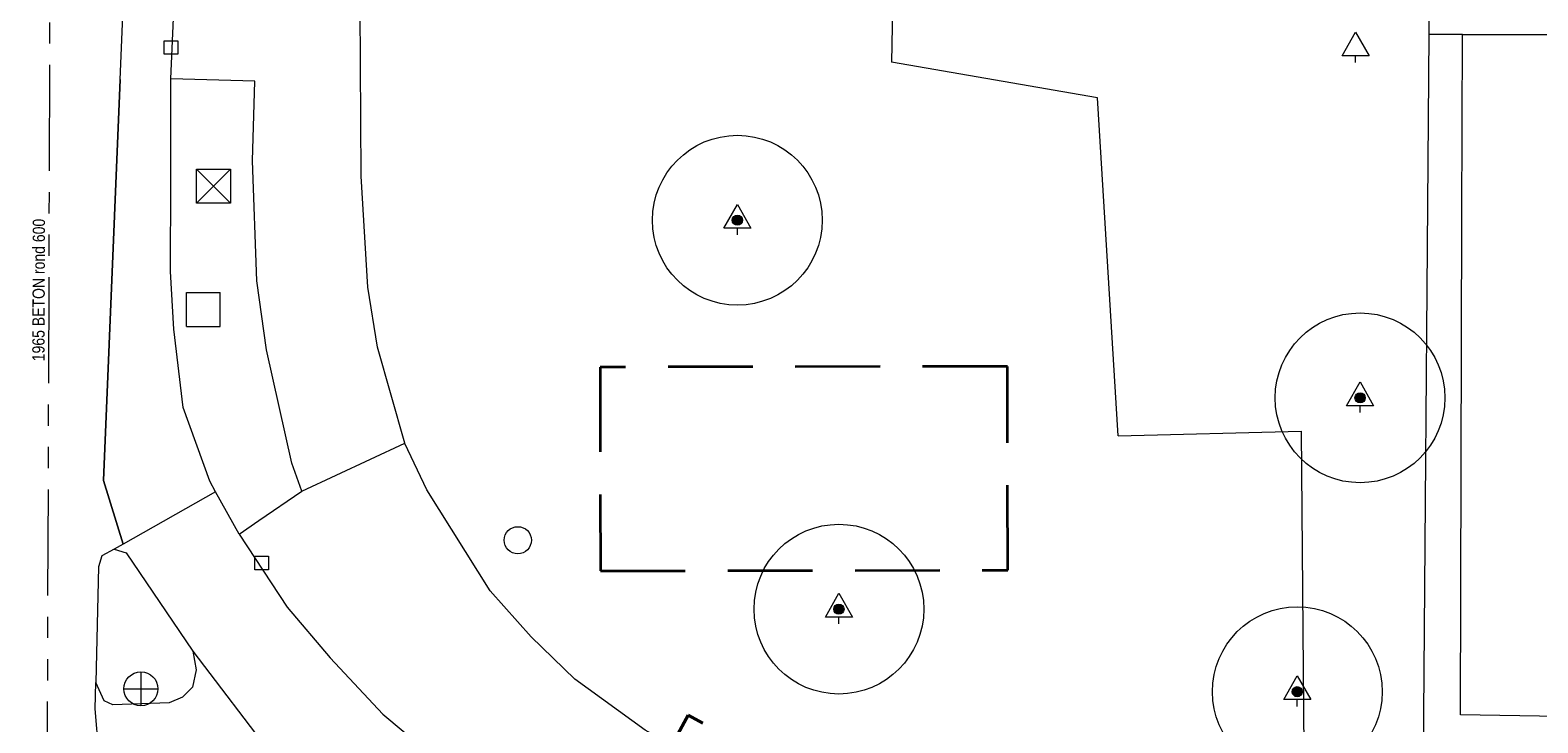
# Model space of a CAD drawing. Header units: millimetres. Extents: x 812 to 183790, y 13 to 580968.
# Tile 65 of 256: x 182436 to 182480, y 580834 to 580854. Entities that reach past the tile are written whole.
import ezdxf

# ---------------------------------------------------------------- set-up
doc = ezdxf.new("R2010")
doc.units = ezdxf.units.MM
doc.header["$LTSCALE"] = 5
for name, pattern in [('DASHED', [0.75, 0.5, -0.25]), ('DGN3', [672.0006, 448.0004, -224.0002]), ('PHANTOM2', [1.25, 0.625, -0.125, 0.125, -0.125, 0.125, -0.125]), ('XX-PROJECTGRENS', [18, 12, -3, 0, -3])]:
    doc.linetypes.add(name, pattern=pattern)
for name, color, linetype, lineweight in [('000 Specificaties_S', 252, 'Continuous', 13), ('046 GEMENGD STELSEL', 252, 'PHANTOM2', 0), ('1-ALG-PERSING', 8, 'DASHED', 35), ('afsluitpaal', 252, 'Continuous', 9), ('beheer openbare ruimte groenbeheer', 252, 'Continuous', 9), ('beheer openbare ruimte wegbeheer', 252, 'Continuous', 9), ('boom', 252, 'Continuous', 9), ('kant verharding', 252, 'Continuous', 9), ('kolk', 252, 'Continuous', 9), ('N-WE-KG-WERKGRENS-G', 7, 'XX-PROJECTGRENS', 50), ('N-XX-AL-M', 7, 'Continuous', 0), ('sluitlijn', 252, 'DGN3', 9), ('verkeersbordpaal', 252, 'Continuous', 9), ('verkeersregelinstallatiepaal', 252, 'Continuous', 9), ('waterleidingput', 252, 'Continuous', 9)]:
    doc.layers.add(name, color=color, linetype=linetype, lineweight=lineweight)
doc.styles.add('Arial Narrow', font='Arial Narrow.shx')
doc.styles.add('NLCS-ISO-M200-T18', font='txt', dxfattribs={"height": 0.36})
doc.dimstyles.new('NLCS-M200-T18-PIJL_X_L2_H1', dxfattribs={"dimscale": 0.2, "dimtxt": 0.36, "dimasz": 2, "dimexe": 2, "dimexo": 1, "dimgap": 0.7, "dimtad": 1, "dimzin": 0, "dimdsep": 46, "dimtxsty": 'NLCS-ISO-M200-T18', "dimcen": 0, "dimdle": 2, "dimclrd": 256, "dimclre": 256, "dimclrt": 256, "dimadec": 1, "dimazin": 0, "dimtfac": 1, "dimtofl": 0, "dimtmove": 1, "dimatfit": 0, "dimfxl": 2, "dimfxlon": 1, "dimtfillclr": 254, "dimtolj": 1, "dimtzin": 0, "dimlwd": 18, "dimlwe": 18, "dimarcsym": 0})

# ---------------------------------------------------------------- blocks, each defined once
blk = doc.blocks.new('SKOLK29')
at = {"layer": 'kolk', "color": 251, "linetype": 'Continuous', "lineweight": 0, "true_color": 0x696969, "flags": 128}
blk.add_lwpolyline([(-0.2, 0.4), (0.2, 0.4), (0.2, 0), (-0.2, 0), (-0.2, 0.4)], dxfattribs=at)
blk = doc.blocks.new('BOOM117')
at = {"layer": 'boom', "color": 251, "linetype": 'Continuous', "lineweight": 0, "true_color": 0x696969}
blk.add_line((0, -0.433), (0, -0.233), dxfattribs=at)
at = {"layer": 'boom', "color": 251, "linetype": 'Continuous', "lineweight": 0, "true_color": 0x696969, "flags": 128}
blk.add_lwpolyline([(-0.4, -0.233), (0, 0.467), (0.4, -0.233), (-0.4, -0.233)], dxfattribs=at)
blk = doc.blocks.new('VERKL5')
at = {"layer": 'verkeersregelinstallatiepaal', "color": 251, "linetype": 'Continuous', "lineweight": 0, "true_color": 0x696969, "flags": 128}
for points in [[(0, 0.5), (0, -0.5)], [(-0.5, 0), (0.5, 0)]]:
    blk.add_lwpolyline(points, dxfattribs=at)
at = {"layer": 'verkeersregelinstallatiepaal', "color": 251, "linetype": 'Continuous', "lineweight": 0, "true_color": 0x696969}
blk.add_circle((0, 0), 0.5, dxfattribs=at)
blk = doc.blocks.new('BOOM205')
at = {"layer": 'boom', "color": 251, "linetype": 'Continuous', "lineweight": 0, "true_color": 0x696969}
blk.add_line((0, -0.433), (0, -0.233), dxfattribs=at)
at = {"layer": 'boom', "color": 251, "linetype": 'Continuous', "lineweight": 0, "true_color": 0x696969, "flags": 128}
blk.add_lwpolyline([(-0.4, -0.233), (0, 0.467), (0.4, -0.233), (-0.4, -0.233)], dxfattribs=at)
blk = doc.blocks.new('BOOM314')
at = {"layer": 'boom', "color": 251, "linetype": 'Continuous', "lineweight": 0, "true_color": 0x696969}
blk.add_line((0, -0.433), (0, -0.233), dxfattribs=at)
at = {"layer": 'boom', "color": 251, "linetype": 'Continuous', "lineweight": 0, "true_color": 0x696969, "flags": 128}
blk.add_lwpolyline([(-0.4, -0.233), (0, 0.467), (0.4, -0.233), (-0.4, -0.233)], dxfattribs=at)
blk = doc.blocks.new('HINDER166')
at = {"layer": 'afsluitpaal', "color": 251, "linetype": 'Continuous', "lineweight": 0, "true_color": 0x696969}
for p, q in [((-0.5, 0.5), (0.5, -0.5)), ((0.5, 0.5), (-0.5, -0.5))]:
    blk.add_line(p, q, dxfattribs=at)
at = {"layer": 'afsluitpaal', "color": 251, "linetype": 'Continuous', "lineweight": 0, "true_color": 0x696969, "flags": 128}
blk.add_lwpolyline([(-0.5, 0.5), (0.5, 0.5), (0.5, -0.5), (-0.5, -0.5), (-0.5, 0.5)], dxfattribs=at)
blk = doc.blocks.new('WATERP51')
at = {"layer": 'waterleidingput', "color": 251, "linetype": 'Continuous', "lineweight": 0, "true_color": 0x696969}
blk.add_circle((0, 0), 0.4, dxfattribs=at)
blk = doc.blocks.new('SKOLK834')
at = {"layer": 'kolk', "color": 251, "linetype": 'Continuous', "lineweight": 0, "true_color": 0x696969, "flags": 128}
blk.add_lwpolyline([(-0.2, 0.4), (0.2, 0.4), (0.2, 0), (-0.2, 0), (-0.2, 0.4)], dxfattribs=at)
blk = doc.blocks.new('BOOM602')
at = {"layer": 'boom', "color": 251, "linetype": 'Continuous', "lineweight": 0, "true_color": 0x696969}
blk.add_line((0, -0.433), (0, -0.233), dxfattribs=at)
at = {"layer": 'boom', "color": 251, "linetype": 'Continuous', "lineweight": 0, "true_color": 0x696969, "flags": 128}
blk.add_lwpolyline([(-0.4, -0.233), (0, 0.467), (0.4, -0.233), (-0.4, -0.233)], dxfattribs=at)
blk = doc.blocks.new('PAAL90')
at = {"layer": 'verkeersbordpaal', "color": 251, "linetype": 'Continuous', "lineweight": 0, "true_color": 0x696969}
for p, q in [((-0.5, -0.5), (-0.5, 0.5)), ((-0.5, 0.5), (0.5, 0.5)), ((0.5, -0.5), (0.5, 0.5)), ((-0.5, -0.5), (0.5, -0.5))]:
    blk.add_line(p, q, dxfattribs=at)
blk = doc.blocks.new('BOOM788')
at = {"layer": 'boom', "color": 251, "linetype": 'Continuous', "lineweight": 0, "true_color": 0x696969}
blk.add_line((0, -0.433), (0, -0.233), dxfattribs=at)
at = {"layer": 'boom', "color": 251, "linetype": 'Continuous', "lineweight": 0, "true_color": 0x696969, "flags": 128}
blk.add_lwpolyline([(-0.4, -0.233), (0, 0.467), (0.4, -0.233), (-0.4, -0.233)], dxfattribs=at)
blk = doc.blocks.new('S0771')
at = {"ltscale": 0.1}
h = blk.add_hatch(color=256, dxfattribs=at)
edge = h.paths.add_edge_path()
edge.add_arc((0, 0), 0.15, 0, 360)
for radius in [2.5, 0.045]:
    blk.add_circle((0, 0), radius)
blk.add_circle((0, 0), 0.15, dxfattribs=at)
blk = doc.blocks.new('*D6951')
at = {"layer": 'Defpoints', "color": 0, "transparency": 16777216}
for p in [(182462.13, 580849.435), (182459.149, 580827.638)]:
    blk.add_point(p, dxfattribs=at)
at = {"layer": 'N-XX-AL-M', "linetype": 'Continuous', "lineweight": 18, "transparency": 16777216}
blk.add_line((182459.476, 580830.028), (182459.203, 580828.035), dxfattribs=at)
at = {"layer": 'N-XX-AL-M', "transparency": 16777216}
blk.add_solid([(182459.137, 580828.044), (182459.269, 580828.026), (182459.149, 580827.638)], dxfattribs=at)
at = {"layer": 'N-XX-AL-M', "transparency": 16777216, "insert": (182459.049, 580829.273), "char_height": 0.36, "attachment_point": 5, "rotation": 82.2117, "style": 'NLCS-ISO-M200-T18'}
blk.add_mtext('\\A1;R22.00', dxfattribs=at)
blk = doc.blocks.new('Perskuip')
at = {"layer": '1-ALG-PERSING'}
blk.add_lwpolyline([(-0.818, 2.886), (0.818, -2.886), (12.363, 0.388), (10.726, 6.16)], close=True, dxfattribs=at)

msp = doc.modelspace()

# ---------------------------------------------------------------- linework, layer by layer
at = {"layer": '046 GEMENGD STELSEL', "flags": 128}
msp.add_lwpolyline([(182436.494, 580831.029), (182436.601, 580861.675)], dxfattribs=at)
at = {"layer": 'beheer openbare ruimte groenbeheer', "color": 251, "lineweight": 0, "true_color": 0x696969}
msp.add_lwpolyline([(182461.424, 580856.156), (182461.364, 580852.979)], dxfattribs=at)
at = {"layer": 'beheer openbare ruimte groenbeheer', "color": 251, "lineweight": 0, "true_color": 0x696969, "flags": 128}
for points in [[(182468.037, 580841.976), (182467.433, 580851.931), (182461.364, 580852.979)], [(182468.037, 580841.976), (182473.435, 580842.119), (182473.529, 580830.397)]]:
    msp.add_lwpolyline(points, dxfattribs=at)
at = {"layer": 'beheer openbare ruimte wegbeheer', "color": 251, "lineweight": 0, "true_color": 0x696969, "flags": 128}
for points in [[(182438.64, 580852.468), (182438.718, 580854.35), (182438.59, 580870.105), (182438.527, 580919.528)], [(182438.731, 580838.791), (182438.149, 580840.663), (182438.64, 580852.468)], [(182438.64, 580852.468), (182438.149, 580840.663), (182438.731, 580838.791), (182438.465, 580838.642)]]:
    msp.add_lwpolyline(points, dxfattribs=at)
at = {"layer": 'beheer openbare ruimte wegbeheer', "color": 251, "lineweight": 0, "true_color": 0x696969}
for points in [[(182478.187, 580853.797), (182477.19, 580853.797)], [(182443.989, 580840.356), (182447.023, 580841.763)]]:
    msp.add_lwpolyline(points, dxfattribs=at)
at = {"layer": 'kant verharding', "color": 251, "lineweight": 0, "true_color": 0x696969, "flags": 128}
msp.add_lwpolyline([(182443.989, 580840.356), (182443.701, 580841.18), (182442.956, 580844.514), (182442.67, 580846.543), (182442.545, 580850.074), (182442.611, 580852.425), (182440.135, 580852.488), (182440.216, 580854.282), (182440.363, 580854.804), (182441.124, 580856.171), (182442.34, 580857.371), (182442.55, 580857.496, -0.664733), (182443.391, 580856.947), (182444.923, 580857.576, -0.612649), (182445.186, 580858.528), (182446.297, 580858.496), (182478.212, 580858.569), (182483.981, 580858.597)], format="xyb", dxfattribs=at)
for points in [[(182447.024, 580841.758), (182447.023, 580841.763), (182446.221, 580844.596), (182445.936, 580846.359), (182445.738, 580849.623), (182445.698, 580856.229), (182461.424, 580856.156), (182477.208, 580856.082), (182477.19, 580853.797), (182477.023, 580832.525), (182509.288, 580832.286), (182509.305, 580831.788)], [(182483.357, 580833.679), (182478.129, 580833.768), (182478.166, 580848.421), (182478.187, 580853.797), (182483.487, 580853.793)], [(182440.13, 580849.47), (182440.135, 580852.488)], [(182441.453, 580840.336), (182441.28, 580840.647), (182440.496, 580842.812), (182440.219, 580845.122), (182440.126, 580846.823), (182440.13, 580849.47)], [(182455.775, 580832.394), (182454.109, 580833.315), (182452.036, 580834.82), (182450.752, 580836.066), (182449.545, 580837.413), (182447.673, 580840.393), (182447.024, 580841.758)], [(182442.149, 580839.087), (182443.566, 580836.935), (182444.826, 580835.448), (182446.38, 580833.786), (182448.891, 580831.689), (182449.991, 580830.925), (182452.545, 580829.591), (182453.92, 580828.971)], [(182438.465, 580838.642), (182438.1, 580838.443), (182438.002, 580838.125), (182437.922, 580834.716)], [(182438.465, 580838.642), (182438.823, 580838.539), (182440.784, 580835.636)], [(182440.784, 580835.636), (182440.878, 580835.091), (182440.769, 580834.582), (182440.48, 580834.287), (182440.088, 580834.118), (182438.424, 580834.063), (182438.169, 580834.176), (182437.922, 580834.716)], [(182438.334, 580831.384), (182438.018, 580832.662), (182437.904, 580833.944)]]:
    msp.add_lwpolyline(points, dxfattribs=at)
at = {"layer": 'kant verharding', "color": 251, "lineweight": 0, "true_color": 0x696969}
for points in [[(182441.453, 580840.336), (182438.731, 580838.791)], [(182442.149, 580839.087), (182441.453, 580840.336)], [(182442.731, 580839.488), (182443.989, 580840.356)], [(182442.149, 580839.087), (182442.731, 580839.488)], [(182438.731, 580838.791), (182438.465, 580838.642)], [(182437.904, 580833.944), (182437.922, 580834.716)]]:
    msp.add_lwpolyline(points, dxfattribs=at)
at = {"layer": 'N-WE-KG-WERKGRENS-G', "ltscale": 0.1, "flags": 128}
msp.add_lwpolyline([(182546.336, 580828.49), (182543.834, 580828.695), (182540.496, 580828.935), (182537.361, 580829.099), (182534.235, 580829.261), (182531.11, 580829.424), (182527.984, 580829.586), (182520.966, 580829.952), (182508.349, 580830.295), (182506.893, 580830.335), (182505.437, 580830.374), (182503.982, 580830.414), (182501.059, 580830.497), (182495.943, 580830.645), (182490.826, 580830.792), (182485.709, 580830.94), (182480.587, 580831.088), (182476.586, 580831.161), (182472.87, 580831.216), (182469.156, 580831.271), (182465.445, 580831.325), (182462.444, 580831.382), (182462.028, 580831.443), (182461.549, 580831.513), (182461.07, 580831.583), (182460.638, 580831.646), (182460.098, 580831.777), (182459.429, 580831.969), (182458.74, 580832.167), (182458.051, 580832.365), (182457.497, 580832.525), (182456.648, 580833.054), (182455.376, 580833.757), (182453.125, 580829.633), (182453.125, 580797.306), (182458.722, 580789.234), (182459.972, 580789.953), (182460.175, 580790.117), (182460.438, 580790.255), (182460.788, 580790.439), (182461.138, 580790.623), (182461.488, 580790.807), (182461.838, 580790.991), (182462.113, 580791.136), (182462.442, 580791.243), (182462.865, 580791.368), (182463.301, 580791.497), (182463.737, 580791.626), (182464.174, 580791.755), (182464.549, 580791.866), (182464.892, 580791.922), (182465.297, 580791.96), (182465.737, 580792.001), (182466.177, 580792.042), (182466.616, 580792.083), (182467.008, 580792.119), (182468.83, 580792.113), (182472.352, 580792.051), (182475.881, 580791.989), (182479.41, 580791.927), (182482.939, 580791.865), (182486.467, 580791.803), (182490.095, 580791.737), (182493.982, 580791.663), (182497.87, 580791.589), (182501.757, 580791.514), (182505.644, 580791.44), (182509.532, 580791.366), (182513.42, 580791.292), (182517.301, 580791.225), (182521.181, 580791.158), (182525.061, 580791.091), (182528.941, 580791.023), (182532.822, 580790.956), (182536.7, 580790.889), (182539.498, 580790.831), (182542.183, 580790.773), (182544.867, 580790.716), (182547.551, 580790.659), (182550.236, 580790.601), (182552.921, 580790.544), (182555.677, 580790.492), (182558.457, 580790.443), (182561.238, 580790.393), (182564.018, 580790.344), (182566.799, 580790.294), (182569.579, 580790.245), (182572.174, 580790.195), (182574.606, 580790.146), (182577.038, 580790.096), (182579.471, 580790.046), (182581.903, 580789.997), (182584.332, 580789.947), (182586.791, 580789.88), (182589.325, 580789.778), (182591.865, 580789.676), (182594.405, 580789.574), (182596.945, 580789.472), (182599.48, 580789.37), (182601.863, 580789.25), (182603.627, 580789.02), (182605.43, 580788.785), (182607.232, 580788.55), (182609.035, 580788.315), (182610.838, 580788.08), (182612.642, 580787.845), (182613.733, 580787.705), (182614.796, 580787.57), (182615.86, 580787.434), (182616.923, 580787.298), (182617.987, 580787.162), (182619.044, 580787.027), (182620.089, 580786.88), (182621.137, 580786.729), (182622.187, 580786.577), (182623.237, 580786.426), (182624.286, 580786.274), (182625.33, 580786.123), (182627.02, 580785.857), (182629.167, 580785.509), (182631.317, 580785.16), (182633.466, 580784.811), (182635.615, 580784.463), (182637.751, 580784.116), (182640.005, 580783.69), (182642.136, 580783.309), (182647.063, 580782.441), (182651.989, 580781.59), (182656.908, 580780.712), (182661.827, 580779.826), (182666.715, 580778.938), (182670.727, 580778.158), (182672.845, 580777.744), (182675.137, 580777.288), (182677.886, 580776.734), (182723.447, 580767.098), (182727.413, 580765.1), (182728.519, 580767.289), (182733.487, 580765.84), (182735.384, 580765.719), (182736.729, 580765.857), (182737.978, 580765.985), (182741.155, 580766.31), (182758.388, 580762.435), (182758.05, 580761.911), (182758.278, 580761.534), (182751.58, 580749.746), (182784.207, 580741.429), (182784.089, 580737.535), (182784.082, 580737.508), (182783.525, 580735.431), (182787.026, 580734.45, -0.068784), (182787.071, 580728.407), (182786.443, 580726.214), (182784.821, 580720.867), (182783.929, 580717.562), (182783.363, 580715.484), (182780.733, 580704.363, 0.010064), (182779.829, 580700.165, 0.037897), (182778.952, 580692.648), (182778.809, 580689.115), (182778.665, 580677.457), (182774.549, 580677.503), (182774.389, 580664.466), (182777.773, 580664.43), (182777.599, 580658.313), (182797.526, 580658.033), (182797.563, 580667.259), (182800.379, 580667.262), (182800.4, 580675.359), (182797.571, 580675.367), (182797.559, 580678.038), (182798.514, 580682.523), (182808.266, 580723.761), (182808.389, 580729.609), (182811.171, 580735.789, -0.119924), (182813.206, 580738.4), (182817.175, 580741.353, -0.202334), (182823.609, 580742.864), (182838.986, 580740.244), (182838.962, 580736.85), (182841.397, 580736.857), (182841.301, 580734.786), (182846.172, 580734.492), (182846.038, 580732.066), (182851.325, 580731.773, 0.025), (182928.059, 580722.773), (182928.29, 580726.165, 0.013787), (182970.696, 580724.503), (183059.989, 580723.466), (183059.98, 580721.304), (183068.099, 580721.211), (183068.198, 580723.37), (183221.075, 580721.595), (183221.089, 580715.231), (183240.271, 580715.307), (183240.308, 580720.375), (183240.586, 580720.375), (183242.451, 580720.399), (183244.452, 580720.405), (183245.845, 580720.388), (183247.228, 580720.37), (183249.612, 580720.331), (183252.184, 580720.29), (183254.168, 580720.259), (183256.027, 580720.236), (183258.312, 580720.219), (183261.87, 580720.178), (183265.492, 580720.141), (183268.101, 580720.111), (183269.883, 580720.087), (183272.172, 580720.051), (183273.974, 580720.009), (183275.503, 580719.973), (183276.437, 580719.948), (183277.463, 580719.925), (183279.834, 580719.892), (183285.402, 580719.823), (183293.91, 580719.725), (183296.661, 580719.683), (183300.69, 580719.621), (183301.984, 580719.603), (183303.164, 580719.587), (183304.851, 580719.566), (183306.69, 580719.544), (183308.584, 580719.536), (183310.373, 580719.53), (183312.769, 580719.545), (183314.888, 580719.567), (183317.364, 580719.607), (183319.335, 580719.685), (183320.245, 580719.737), (183321.368, 580719.805), (183322.646, 580719.912), (183324.021, 580720.028), (183325.588, 580720.168), (183326.704, 580720.277), (183327.874, 580720.391), (183329.951, 580720.605), (183332.385, 580720.869), (183334.55, 580721.125), (183336.105, 580721.32), (183337.619, 580721.525), (183339.458, 580721.804), (183340.912, 580722.047), (183342.153, 580722.266), (183343.837, 580722.566), (183345.379, 580722.84), (183346.245, 580723.007), (183346.986, 580723.15), (183348.608, 580723.483), (183350.185, 580723.808), (183350.633, 580723.907), (183351.427, 580724.081), (183352.559, 580724.346), (183354.067, 580724.717), (183356.056, 580725.218), (183357.699, 580725.632), (183359.66, 580726.13), (183361.077, 580726.503), (183362.538, 580726.906), (183364.106, 580727.349), (183365.438, 580727.733), (183366.089, 580727.924), (183366.712, 580728.106), (183367.571, 580728.361), (183368.551, 580728.669), (183369.747, 580729.058), (183370.891, 580729.445), (183371.999, 580729.833), (183373.182, 580730.258), (183374.056, 580730.581), (183375.171, 580730.99), (183376.702, 580731.556), (183378.098, 580732.085), (183379.373, 580732.581), (183380.67, 580733.088), (183382.585, 580733.847), (183384.037, 580734.434), (183385.26, 580734.948), (183386.487, 580735.487), (183387.903, 580736.125), (183390.361, 580737.249), (183392.26, 580738.125), (183394.218, 580739.064), (183395.629, 580739.766), (183397.07, 580740.5), (183398.229, 580741.094), (183399.503, 580741.755), (183400.587, 580742.32), (183401.556, 580742.834), (183402.549, 580743.372), (183403.773, 580744.04), (183405.029, 580744.738), (183406.275, 580745.451), (183407.42, 580746.136), (183408.656, 580746.899), (183410.209, 580747.859), (183411.738, 580748.815), (183413.023, 580749.629), (183414.191, 580750.389), (183414.738, 580750.756), (183415.169, 580751.049), (183415.627, 580751.354), (183416.193, 580751.735), (183416.846, 580752.173), (183417.444, 580752.581), (183417.967, 580752.955), (183418.49, 580753.327), (183418.974, 580753.674), (183419.454, 580754.017), (183419.841, 580754.291), (183420.271, 580754.601), (183422.938, 580756.502), (183423.527, 580756.928), (183426.78, 580759.254), (183430.046, 580761.623), (183433.309, 580763.99), (183436.571, 580766.358), (183439.827, 580768.719), (183442.631, 580770.675), (183445.114, 580772.339), (183447.604, 580774.008), (183450.095, 580775.677), (183452.586, 580777.346), (183455.064, 580779.007), (183457.292, 580780.405), (183459.474, 580781.748), (183461.66, 580783.093), (183463.846, 580784.439), (183466.032, 580785.784), (183467.805, 580786.873), (183467.823, 580786.862), (183467.846, 580786.848), (183467.888, 580786.793), (183467.949, 580786.712), (183467.972, 580786.682), (183468.483, 580785.15), (183475.397, 580787.254), (183481.865, 580790.306), (183487.293, 580792.838), (183508.493, 580803.25), (183507.921, 580805.158), (183513.357, 580806.779), (183512.735, 580808.867), (183507.298, 580807.239), (183506.689, 580809.274, -0.227767), (183507.357, 580816.35, -0.128202), (183510.31, 580819.239), (183512.547, 580813.954), (183514.567, 580814.866), (183512.307, 580820.13), (183514.865, 580821.215), (183512.895, 580825.894, -0.035885), (183522.382, 580830.575), (183523.31, 580830.947), (183522.088, 580834.023), (183512.559, 580830.298), (183502.145, 580862.254), (183499.305, 580861.04), (183497.133, 580866.396), (183495.072, 580865.551), (183497.306, 580860.182)], format="xyb", dxfattribs=at)
at = {"layer": 'sluitlijn', "color": 251, "lineweight": 0, "true_color": 0x696969}
msp.add_lwpolyline([(182440.784, 580835.636), (182443.551, 580832.005)], dxfattribs=at)

# ---------------------------------------------------------------- block references
at = {"color": 251, "linetype": 'Continuous', "lineweight": 0, "true_color": 0x696969}
for name, p in [('SKOLK834', (182440.141, 580853.214)), ('BOOM788', (182475.035, 580853.404)), ('HINDER166', (182441.388, 580849.335)), ('BOOM117', (182456.823, 580848.329)), ('PAAL90', (182441.092, 580845.703)), ('BOOM205', (182475.167, 580843.1)), ('WATERP51', (182450.355, 580838.906)), ('SKOLK29', (182442.811, 580838.039)), ('BOOM314', (182459.815, 580836.878)), ('VERKL5', (182439.254, 580834.533)), ('BOOM602', (182473.318, 580834.447))]:
    msp.add_blockref(name, p, dxfattribs=at)
at = {"ltscale": 0.3, "rotation": 344.255004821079}
msp.add_blockref('Perskuip', (182452.785, 580841.006), dxfattribs=at)
at = {"linetype": 'Continuous', "lineweight": 0}
msp.add_blockref('VERKL5', (182439.254, 580834.533), dxfattribs=at)
at = {"layer": 'boom', "linetype": 'Continuous', "lineweight": 13}
for p in [(182456.823, 580848.329), (182475.167, 580843.1), (182459.815, 580836.878), (182473.318, 580834.447)]:
    msp.add_blockref('S0771', p, dxfattribs=at)

# ---------------------------------------------------------------- texts
at = {"layer": '000 Specificaties_S', "insert": (182436.243, 580846.274), "char_height": 0.36, "attachment_point": 5, "rotation": 89.8, "line_spacing_factor": 0.6, "style": 'Arial Narrow'}
msp.add_mtext('1965 BETON rond 600', dxfattribs=at)

# ---------------------------------------------------------------- dimensions: what is measured, and where the dimension line sits
at = {"layer": 'N-XX-AL-M'}
dim = msp.add_radius_dim(center=(182462.13, 580849.435), mpoint=(182459.149, 580827.638), dimstyle='NLCS-M200-T18-PIJL_X_L2_H1', dxfattribs=at)
dim.commit()
dim.dimension.update_dxf_attribs({"geometry": '*D6951', "text_midpoint": (182459.367, 580829.23), "dimtype": 164})

doc.saveas('drawing.dxf')
